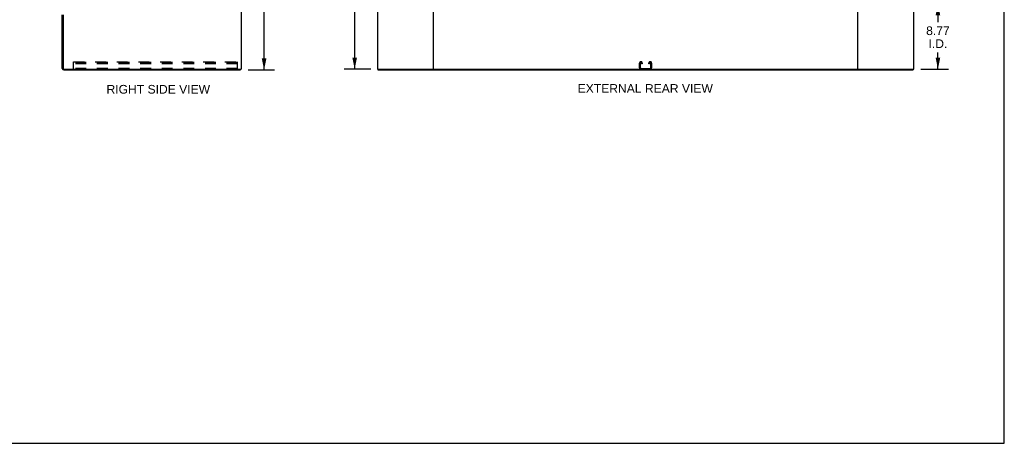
# Model space of a CAD drawing. Header units: inches. Extents: x 0 to 264, y 0 to 171.
# Tile 16 of 21: x 132 to 264, y 0 to 57. Entities that reach past the tile are written whole.
import ezdxf

# ---------------------------------------------------------------- set-up
doc = ezdxf.new("R2010")
doc.units = ezdxf.units.IN
doc.header["$LTSCALE"] = 14.508621
doc.header["$MEASUREMENT"] = 0
doc.linetypes.add('HIDDEN', pattern=[0.2, 0.1, -0.1])
doc.layers.get('0').update_dxf_attribs({"linetype": 'CONTINUOUS'})
doc.layers.add('DEFAULT_2', color=8, linetype='HIDDEN')
doc.layers.add('DIMENSIONS', color=7, linetype='CONTINUOUS')
doc.styles.get("Standard").update_dxf_attribs({"font": 'arial.ttf'})
doc.dimstyles.new('DIMSTYLE_1', dxfattribs={"dimtxt": 1.163793, "dimasz": 1.551724, "dimexe": 0.09, "dimexo": 0.07, "dimgap": 0.0375, "dimtad": 0, "dimtih": 1, "dimtoh": 1, "dimzin": 4, "dimdsep": 46, "dimtxsty": 'Standard', "dimblk": '_FILLED', "dimblk1": '_FILLED', "dimblk2": '_FILLED', "dimcen": 0.09, "dimadec": 3, "dimazin": 1, "dimtfac": 1, "dimtdec": 3, "dimtofl": 0, "dimtmove": 0, "dimatfit": 3, "dimldrblk": '_FILLED', "dimfxl": 0, "dimtolj": 1, "dimtzin": 4, "dimarcsym": 0})

# ---------------------------------------------------------------- blocks, each defined once
blk = doc.blocks.new('_FILLED')
at = {"color": 0, "linetype": 'ByBlock'}
blk.add_solid([(0, 0), (-1, 0.2), (-1, -0.2)], dxfattribs=at)
blk = doc.blocks.new('*D2')
at = {"layer": 'DIMENSIONS', "color": 2, "linetype": 'Continuous'}
for p, q in [((162.28, 122.15), (165.81, 122.15)), ((164.41, 122.15), (164.41, 87.32)), ((164.41, 50.15), (164.41, 84.99)), ((162.28, 50.15), (165.81, 50.15))]:
    blk.add_line(p, q, dxfattribs=at)
at = {"layer": 'DIMENSIONS', "color": 2, "linetype": 'Continuous', "xscale": 1.5517241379, "yscale": 1.5517241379, "zscale": 1.5517241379}
for p, rotation in [((164.41, 122.15), 90), ((164.41, 50.15), 270)]:
    blk.add_blockref('_FILLED', p, dxfattribs=dict(at, rotation=rotation))
at = {"layer": 'DIMENSIONS', "color": 2, "linetype": 'Continuous', "insert": (164.41, 86.73), "char_height": 1.164, "width": 4.0668, "attachment_point": 2, "line_spacing_factor": 0.9}
blk.add_mtext('72.00', dxfattribs=at)
blk = doc.blocks.new('*D4')
at = {"layer": 'DIMENSIONS', "color": 2, "linetype": 'Continuous'}
for p, q in [((252.5, 59.03), (256.28, 59.03)), ((254.88, 59.03), (254.88, 56.58)), ((254.88, 50.26), (254.88, 52.51)), ((252.6, 50.26), (256.28, 50.26))]:
    blk.add_line(p, q, dxfattribs=at)
at = {"layer": 'DIMENSIONS', "color": 2, "linetype": 'Continuous', "xscale": 1.5517241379, "yscale": 1.5517241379, "zscale": 1.5517241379}
for p, rotation in [((254.88, 59.03), 90), ((254.88, 50.26), 270)]:
    blk.add_blockref('_FILLED', p, dxfattribs=dict(at, rotation=rotation))
at = {"layer": 'DIMENSIONS', "color": 2, "linetype": 'Continuous', "insert": (254.88, 56), "char_height": 1.164, "width": 3.1626, "attachment_point": 2, "line_spacing_factor": 0.9}
blk.add_mtext('8.77\\PI.D.', dxfattribs=at)
blk = doc.blocks.new('*D7')
at = {"layer": 'DIMENSIONS', "color": 2, "linetype": 'Continuous'}
for p, q in [((178.85, 74.26), (175.17, 74.26)), ((176.57, 74.26), (176.57, 63.42)), ((176.57, 50.26), (176.57, 59.35)), ((178.73, 50.26), (175.17, 50.26))]:
    blk.add_line(p, q, dxfattribs=at)
at = {"layer": 'DIMENSIONS', "color": 2, "linetype": 'Continuous', "xscale": 1.5517241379, "yscale": 1.5517241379, "zscale": 1.5517241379}
for p, rotation in [((176.57, 74.26), 90), ((176.57, 50.26), 270)]:
    blk.add_blockref('_FILLED', p, dxfattribs=dict(at, rotation=rotation))
at = {"layer": 'DIMENSIONS', "color": 2, "linetype": 'Continuous', "insert": (176.57, 62.84), "char_height": 1.164, "width": 4.0668, "attachment_point": 2, "line_spacing_factor": 0.9}
blk.add_mtext('24.00\\PI.D.', dxfattribs=at)

msp = doc.modelspace()

# ---------------------------------------------------------------- linework, layer by layer
at = {"color": 7, "linetype": 'Continuous'}
for p, q in [((263.793, 0), (263.793, 170.69)), ((161.258, 50.256), (161.258, 50.152)), ((179.678, 50.256), (179.678, 50.152)), ((187.067, 50.256), (244.185, 50.256)), ((251.574, 50.256), (251.574, 50.152)), ((0, 0), (263.793, 0))]:
    msp.add_line(p, q, dxfattribs=at)
at = {"color": 3, "linetype": 'Continuous'}
for p, q in [((161.31, 122.048), (161.31, 50.256)), ((179.626, 122.048), (179.626, 50.256)), ((187.126, 122.048), (187.126, 50.256)), ((244.126, 50.256), (244.126, 122.048)), ((251.626, 50.256), (251.626, 122.048)), ((137.31, 50.341), (137.31, 57.569)), ((137.414, 57.569), (137.414, 50.346)), ((137.504, 50.256), (161.31, 50.256)), ((179.626, 50.256), (187.067, 50.256)), ((244.185, 50.256), (251.626, 50.256)), ((137.499, 50.152), (161.258, 50.152)), ((179.678, 50.152), (251.574, 50.152))]:
    msp.add_line(p, q, dxfattribs=at)
for centre, radius in [((137.499, 50.341), 0.189), ((137.504, 50.346), 0.09)]:
    msp.add_arc(centre, radius, 180, 270, dxfattribs=at)
at = {"color": 7, "linetype": 'Continuous'}
msp.add_arc((137.499, 50.341), 0.085, 183.75801, 266.24199, dxfattribs=at)
at = {"layer": 'DEFAULT_2', "color": 8, "linetype": 'HIDDEN'}
for p, q in [((138.831, 51.256), (160.831, 51.256)), ((138.831, 50.256), (138.831, 51.256)), ((160.831, 51.152), (138.831, 51.152)), ((160.831, 51.151), (138.831, 51.151)), ((160.831, 50.975), (138.831, 50.975)), ((160.831, 50.36), (138.831, 50.36)), ((160.831, 50.256), (160.831, 51.256)), ((214.813, 50.436), (214.813, 51.076)), ((214.917, 51.062), (214.917, 50.45)), ((214.993, 51.256), (215.008, 51.256)), ((215.007, 50.36), (216.244, 50.36)), ((215.084, 50.975), (215.084, 51.062)), ((215.188, 50.975), (215.084, 50.975)), ((215.188, 51.076), (215.188, 50.975)), ((216.063, 50.975), (216.063, 51.076)), ((216.167, 50.975), (216.063, 50.975)), ((216.167, 51.062), (216.167, 50.975)), ((216.243, 51.256), (216.258, 51.256)), ((216.334, 50.45), (216.334, 51.062)), ((216.438, 51.076), (216.438, 50.436))]:
    msp.add_line(p, q, dxfattribs=at)
for centre, radius, start, end in [((214.993, 51.076), 0.18, 90, 180), ((214.993, 50.436), 0.18, 180, 270), ((215.007, 51.062), 0.09, 98.21921, 180), ((215.007, 50.45), 0.09, 180, 270), ((214.994, 51.062), 0.09, 0, 90), ((215.008, 51.076), 0.18, 0, 90), ((216.243, 51.076), 0.18, 90, 180), ((216.257, 51.062), 0.09, 98.21921, 180), ((216.244, 51.062), 0.09, 0, 90), ((216.244, 50.45), 0.09, 270, 360), ((216.258, 51.076), 0.18, 0, 90), ((216.258, 50.436), 0.18, 270, 360)]:
    msp.add_arc(centre, radius, start, end, dxfattribs=at)

# ---------------------------------------------------------------- texts
at = {"layer": 'DIMENSIONS', "color": 2, "linetype": 'Continuous', "char_height": 1.16379, "attachment_point": 2, "line_spacing_factor": 0.9}
for s, insert, width in [('RIGHT SIDE VIEW', (150.202, 48.134), 13.87899), ('EXTERNAL REAR VIEW', (215.584, 48.245), 18.11883)]:
    msp.add_mtext(s, dxfattribs=dict(at, insert=insert, width=width))

# ---------------------------------------------------------------- dimensions: what is measured, and where the dimension line sits
at = {"layer": 'DIMENSIONS', "color": 2, "linetype": 'Continuous'}
dim = msp.add_linear_dim(base=(164.413, 50.152), p1=(162.214, 122.152), p2=(162.214, 50.152), angle=270, dimstyle='DIMSTYLE_1', dxfattribs=at)
dim.commit()
dim.dimension.update_dxf_attribs({"geometry": '*D2', "text_midpoint": (164.413, 86.145), "dimtype": 160})
for base, p1, p2, angle, picture, middle in [((176.571, 50.256), (178.922, 74.256), (178.799, 50.256), 270, '*D7', (176.571, 61.383)), ((254.88, 59.027), (252.53, 50.256), (252.434, 59.027), 90, '*D4', (254.88, 54.543))]:
    dim = msp.add_linear_dim(base=base, p1=p1, p2=p2, angle=angle, text='<>\\PI.D.', dimstyle='DIMSTYLE_1', dxfattribs=at)
    dim.commit()
    dim.dimension.update_dxf_attribs({"geometry": picture, "text_midpoint": middle, "dimtype": 160})

doc.saveas('drawing.dxf')
